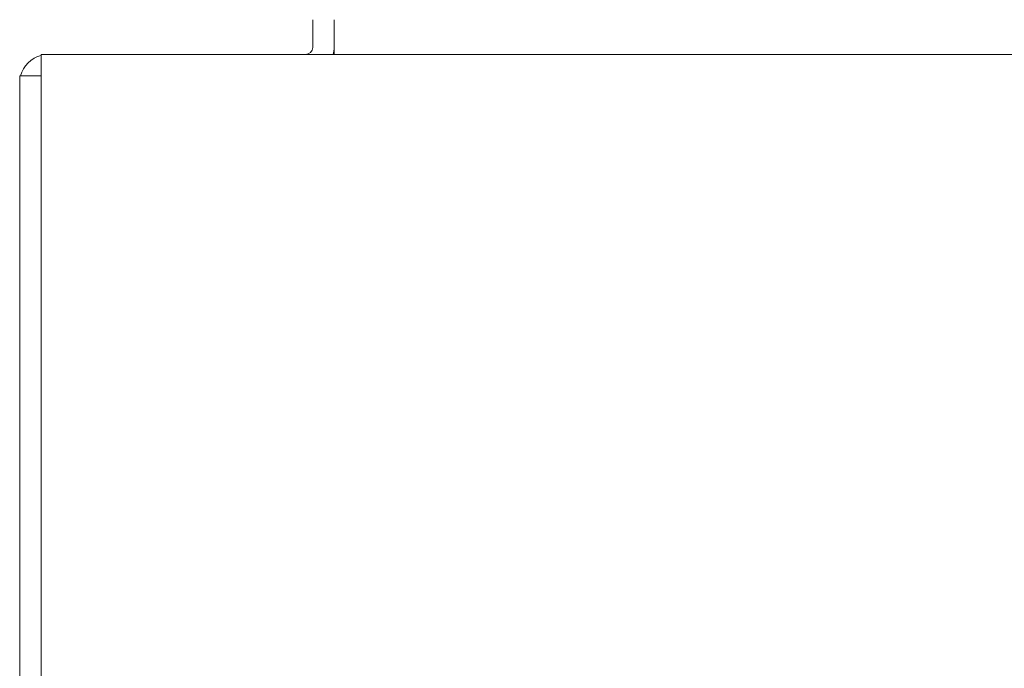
# Model space of a CAD drawing. Header units: inches. Extents: x 10 to 331, y 10 to 212.
# Tile 51 of 145: x 31.88 to 36.19, y 197.87 to 200.71. Entities that reach past the tile are written whole.
import ezdxf

# ---------------------------------------------------------------- set-up
doc = ezdxf.new("R2010")
doc.units = ezdxf.units.IN
doc.header["$LTSCALE"] = 20
doc.header["$MEASUREMENT"] = 0
doc.layers.add('Visible (ANSI)', color=7, linetype='Continuous', lineweight=5)

msp = doc.modelspace()

# ---------------------------------------------------------------- linework, layer by layer
at = {"layer": 'Visible (ANSI)'}
for p, q in [((33.1626, 200.7072), (33.1626, 200.5863)), ((33.2563, 200.7072), (33.2563, 200.5863)), ((33.2563, 200.5863), (33.2563, 200.5551)), ((31.975, 200.5551), (61.9126, 200.5551)), ((31.975, 200.5551), (31.975, 200.4301)), ((31.975, 200.4614), (31.8813, 200.4614)), ((31.8813, 200.4614), (31.8813, 176.5238)), ((31.975, 188.711), (31.975, 200.4301))]:
    msp.add_line(p, q, dxfattribs=at)
for centre, radius, start, end in [((33.1314, 200.5863), 0.0312, 270, 0), ((33.1314, 200.5863), 0.1249, 345.5166, 0), ((32.0063, 200.4301), 0.1249, 104.4834, 165.5166)]:
    msp.add_arc(centre, radius, start, end, dxfattribs=at)

doc.saveas('drawing.dxf')
